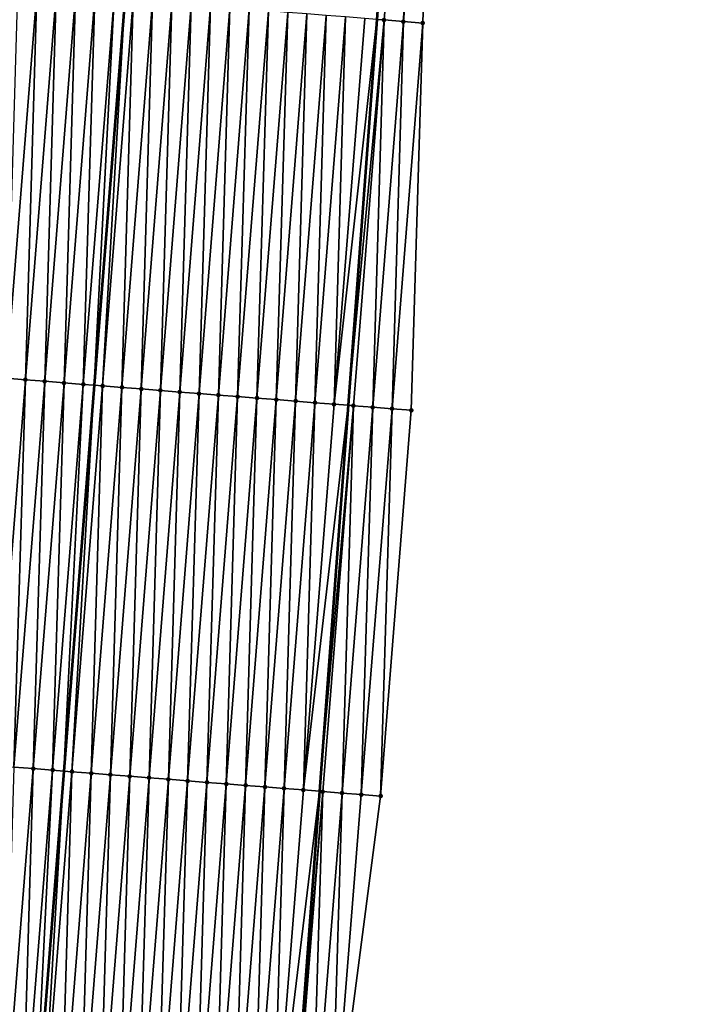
# Model space of a CAD drawing. Header units: feet. Extents: x 2017424 to 2024169, y 808042 to 818730.
# Tile 58 of 256: x 2023555 to 2023590, y 809853 to 809904. Entities that reach past the tile are written whole.
import ezdxf

# ---------------------------------------------------------------- set-up
doc = ezdxf.new("R2010")
doc.units = ezdxf.units.FT
doc.header["$MEASUREMENT"] = 0
for name, color, linetype, lineweight in [('EP_Travel Lane', 172, 'Continuous', 53), ('NB-Road Shots', 141, 'Continuous', 100), ('NB-Road X-Section', 40, 'Continuous', 13), ('STRIPING', 60, 'Continuous', 53)]:
    doc.layers.add(name, color=color, linetype=linetype, lineweight=lineweight)
doc.layers.add('I-77-MM15-17_NB-Surface-BORDER', color=7, linetype='Continuous')
doc.layers.add('I-77-MM15-17_NB-Surface-TIN', color=7, linetype='Continuous')

msp = doc.modelspace()

# ---------------------------------------------------------------- linework, layer by layer
at = {"layer": 'EP_Travel Lane'}
msp.add_polyline3d([(2023587.38081022, 810082.9393545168, 279.6303487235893), (2023585.718211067, 810063.0146571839, 279.1370583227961), (2023584.05558779, 810043.0896707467, 278.6548843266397), (2023582.513343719, 810023.2538621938, 278.1938752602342), (2023581.029418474, 810003.3140745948, 277.7291215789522), (2023579.545464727, 809983.3739040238, 277.2828828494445), (2023578.061524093, 809963.4339096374, 276.828121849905), (2023576.577568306, 809943.4937116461, 276.3832044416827), (2023575.093594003, 809923.5532648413, 275.9503223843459), (2023573.609587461, 809903.6123848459, 275.5384094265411), (2023572.125566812, 809883.6713152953, 275.1356553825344), (2023570.641507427, 809863.7297252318, 274.7580689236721), (2023569.15742506, 809843.7878263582, 274.3954352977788), (2023567.592539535, 809823.9393557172, 274.0622210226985), (2023565.968392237, 809804.0075395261, 273.7478977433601), (2023564.344225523, 809784.0754850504, 273.449519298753), (2023562.720081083, 809764.1437039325, 273.1328310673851)], dxfattribs=at)
at = {"layer": 'I-77-MM15-17_NB-Surface-BORDER', "color": 3, "linetype": 'Continuous', "lineweight": -3}
msp.add_polyline3d([(2023590.47309089, 810082.6807378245, 279.5483229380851), (2023588.793050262, 810062.7580426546, 279.0347510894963), (2023586.116415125, 810042.9178206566, 278.5810172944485), (2023584.503194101, 810023.0967757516, 278.1300830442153), (2023581.91952428, 810003.2438010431, 277.7008351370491), (2023580.737764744, 809983.2798798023, 277.2398256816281), (2023579.660353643, 809963.3079104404, 276.7663564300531), (2023578.156046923, 809943.36929621, 276.3231883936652), (2023576.569221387, 809923.4369396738, 275.8950075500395), (2023575.979260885, 809903.4254619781, 275.4553120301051), (2023575.389275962, 809883.413677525, 275.030450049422), (2023573.802363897, 809863.4802340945, 274.6548588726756), (2023571.218523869, 809843.6251213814, 274.3290665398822), (2023569.688583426, 809823.7818453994, 274.0004368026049), (2023567.184098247, 809803.9160691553, 273.7196817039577), (2023565.676787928, 809783.975177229, 273.4215958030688), (2023564.169498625, 809764.0345633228, 273.1048966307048)], dxfattribs=at)
at = {"layer": 'I-77-MM15-17_NB-Surface-TIN', "color": 128, "linetype": 'Continuous', "lineweight": -3}
for points in [[(2023573.985454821, 809903.5827497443, 275.5245654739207), (2023575.572314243, 809923.5155319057, 275.9321341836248), (2023573.609587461, 809903.6123848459, 275.5384094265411)], [(2023573.985454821, 809903.5827497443, 275.5245654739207), (2023574.982361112, 809903.5041468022, 275.4879575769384), (2023575.572314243, 809923.5155319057, 275.9321341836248)], [(2023574.982361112, 809903.5041468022, 275.4879575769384), (2023576.569221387, 809923.4369396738, 275.8950075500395), (2023575.572314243, 809923.5155319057, 275.9321341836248)], [(2023574.982361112, 809903.5041468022, 275.4879575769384), (2023575.979260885, 809903.4254619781, 275.4553120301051), (2023576.569221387, 809923.4369396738, 275.8950075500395)], [(2023554.454678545, 809885.0697996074, 275.5349864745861), (2023556.041551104, 809905.0027468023, 275.9345793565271), (2023555.044662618, 809905.0815733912, 275.960364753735)], [(2023554.454678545, 809885.0697996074, 275.5349864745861), (2023555.451571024, 809884.9910231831, 275.5067735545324), (2023556.041551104, 809905.0027468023, 275.9345793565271)], [(2023555.451571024, 809884.9910231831, 275.5067735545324), (2023557.038444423, 809904.9239809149, 275.9058565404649), (2023556.041551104, 809905.0027468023, 275.9345793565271)], [(2023555.451571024, 809884.9910231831, 275.5067735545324), (2023556.448459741, 809884.9121994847, 275.480848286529), (2023557.038444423, 809904.9239809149, 275.9058565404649)], [(2023556.448459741, 809884.9121994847, 275.480848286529), (2023558.035331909, 809904.8451417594, 275.8806792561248), (2023557.038444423, 809904.9239809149, 275.9058565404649)], [(2023556.448459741, 809884.9121994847, 275.480848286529), (2023557.445338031, 809884.8332448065, 275.4612612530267), (2023558.035331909, 809904.8451417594, 275.8806792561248)], [(2023557.445338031, 809884.8332448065, 275.4612612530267), (2023559.032212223, 809904.7662125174, 275.8598613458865), (2023558.035331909, 809904.8451417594, 275.8806792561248)], [(2023557.445338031, 809884.8332448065, 275.4612612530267), (2023558.442208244, 809884.7541886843, 275.4465832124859), (2023559.032212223, 809904.7662125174, 275.8598613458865)], [(2023558.442208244, 809884.7541886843, 275.4465832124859), (2023560.029085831, 809904.6871990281, 275.8431202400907), (2023559.032212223, 809904.7662125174, 275.8598613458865)], [(2023558.442208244, 809884.7541886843, 275.4465832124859), (2023559.009037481, 809884.709309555, 275.4347324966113), (2023560.029085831, 809904.6871990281, 275.8431202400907)], [(2023560.029085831, 809904.6871990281, 275.8431202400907), (2023559.009037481, 809884.709309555, 275.4347324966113), (2023560.579765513, 809904.643570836, 275.8329399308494)], [(2023559.439088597, 809884.6752599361, 275.4257414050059), (2023560.579765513, 809904.643570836, 275.8329399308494), (2023559.009037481, 809884.709309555, 275.4347324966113)], [(2023559.439088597, 809884.6752599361, 275.4257414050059), (2023561.025962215, 809904.6082204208, 275.8246911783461), (2023560.579765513, 809904.643570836, 275.8329399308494)], [(2023559.439088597, 809884.6752599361, 275.4257414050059), (2023560.435971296, 809884.5963606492, 275.4034739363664), (2023561.025962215, 809904.6082204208, 275.8246911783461)], [(2023560.435971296, 809884.5963606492, 275.4034739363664), (2023562.022844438, 809904.5293151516, 275.8027131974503), (2023561.025962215, 809904.6082204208, 275.8246911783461)], [(2023560.435971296, 809884.5963606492, 275.4034739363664), (2023561.432853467, 809884.5174547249, 275.381527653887), (2023562.022844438, 809904.5293151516, 275.8027131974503)], [(2023561.432853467, 809884.5174547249, 275.381527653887), (2023563.019726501, 809904.4504078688, 275.7808326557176), (2023562.022844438, 809904.5293151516, 275.8027131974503)], [(2023561.432853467, 809884.5174547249, 275.381527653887), (2023562.429735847, 809884.438551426, 275.3594543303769), (2023563.019726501, 809904.4504078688, 275.7808326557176)], [(2023562.429735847, 809884.438551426, 275.3594543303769), (2023564.016606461, 809904.371474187, 275.7602295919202), (2023563.019726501, 809904.4504078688, 275.7808326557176)], [(2023562.429735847, 809884.438551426, 275.3594543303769), (2023563.426612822, 809884.3595802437, 275.3406659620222), (2023564.016606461, 809904.371474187, 275.7602295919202)], [(2023563.426612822, 809884.3595802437, 275.3406659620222), (2023565.013483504, 809904.2925038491, 275.7414003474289), (2023564.016606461, 809904.371474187, 275.7602295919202)], [(2023563.426612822, 809884.3595802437, 275.3406659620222), (2023564.423487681, 809884.2805824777, 275.3231639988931), (2023565.013483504, 809904.2925038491, 275.7414003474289)], [(2023564.423487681, 809884.2805824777, 275.3231639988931), (2023566.01035963, 809904.2135219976, 275.723128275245), (2023565.013483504, 809904.2925038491, 275.7414003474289)], [(2023564.423487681, 809884.2805824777, 275.3231639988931), (2023565.420368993, 809884.2016657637, 275.301739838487), (2023566.01035963, 809904.2135219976, 275.723128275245)], [(2023565.420368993, 809884.2016657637, 275.301739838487), (2023567.007238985, 809904.1345807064, 275.7028934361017), (2023566.01035963, 809904.2135219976, 275.723128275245)], [(2023565.420368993, 809884.2016657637, 275.301739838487), (2023566.417255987, 809884.1228204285, 275.2768616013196), (2023567.007238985, 809904.1345807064, 275.7028934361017)], [(2023566.417255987, 809884.1228204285, 275.2768616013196), (2023568.004124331, 809904.0557146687, 275.6790170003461), (2023567.007238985, 809904.1345807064, 275.7028934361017)], [(2023566.417255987, 809884.1228204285, 275.2768616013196), (2023567.414145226, 809884.0440032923, 275.2506187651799), (2023568.004124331, 809904.0557146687, 275.6790170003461)], [(2023567.414145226, 809884.0440032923, 275.2506187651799), (2023569.001011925, 809903.9768768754, 275.653773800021), (2023568.004124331, 809904.0557146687, 275.6790170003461)], [(2023567.414145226, 809884.0440032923, 275.2506187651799), (2023568.411031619, 809883.9651504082, 275.2261058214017), (2023569.001011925, 809903.9768768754, 275.653773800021)], [(2023568.411031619, 809883.9651504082, 275.2261058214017), (2023569.997899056, 809903.8980332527, 275.6288126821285), (2023569.001011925, 809903.9768768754, 275.653773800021)], [(2023568.411031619, 809883.9651504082, 275.2261058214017), (2023569.407915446, 809883.886265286, 275.2031529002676), (2023569.997899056, 809903.8980332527, 275.6288126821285)], [(2023569.407915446, 809883.886265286, 275.2031529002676), (2023570.994782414, 809903.8191422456, 275.6061445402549), (2023569.997899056, 809903.8980332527, 275.6288126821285)], [(2023569.407915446, 809883.886265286, 275.2031529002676), (2023570.404797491, 809883.8073577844, 275.1812829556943), (2023570.994782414, 809903.8191422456, 275.6061445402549)], [(2023570.404797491, 809883.8073577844, 275.1812829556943), (2023571.991662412, 809903.7402090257, 275.5855191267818), (2023570.994782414, 809903.8191422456, 275.6061445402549)], [(2023570.404797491, 809883.8073577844, 275.1812829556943), (2023571.401679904, 809883.7284549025, 275.1591894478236), (2023571.991662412, 809903.7402090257, 275.5855191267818)], [(2023571.401679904, 809883.7284549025, 275.1591894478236), (2023572.988548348, 809903.6613504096, 275.5612835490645), (2023571.991662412, 809903.7402090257, 275.5855191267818)], [(2023571.401679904, 809883.7284549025, 275.1591894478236), (2023573.609587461, 809903.6123848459, 275.5384094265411), (2023572.988548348, 809903.6613504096, 275.5612835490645)], [(2023571.401679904, 809883.7284549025, 275.1591894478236), (2023572.125566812, 809883.6713152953, 275.1356553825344), (2023573.609587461, 809903.6123848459, 275.5384094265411)], [(2023573.985454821, 809903.5827497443, 275.5245654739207), (2023573.609587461, 809903.6123848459, 275.5384094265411), (2023572.125566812, 809883.6713152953, 275.1356553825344)], [(2023572.398579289, 809883.6497652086, 275.1267795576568), (2023573.985454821, 809903.5827497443, 275.5245654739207), (2023572.125566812, 809883.6713152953, 275.1356553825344)], [(2023572.398579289, 809883.6497652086, 275.1267795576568), (2023573.395481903, 809883.5711160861, 275.0924063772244), (2023573.985454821, 809903.5827497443, 275.5245654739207)], [(2023573.395481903, 809883.5711160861, 275.0924063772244), (2023574.982361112, 809903.5041468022, 275.4879575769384), (2023573.985454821, 809903.5827497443, 275.5245654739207)], [(2023573.395481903, 809883.5711160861, 275.0924063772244), (2023574.392378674, 809883.4923935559, 275.0615854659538), (2023574.982361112, 809903.5041468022, 275.4879575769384)], [(2023574.392378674, 809883.4923935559, 275.0615854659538), (2023575.979260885, 809903.4254619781, 275.4553120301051), (2023574.982361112, 809903.5041468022, 275.4879575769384)], [(2023574.392378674, 809883.4923935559, 275.0615854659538), (2023575.389275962, 809883.413677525, 275.030450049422), (2023575.979260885, 809903.4254619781, 275.4553120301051)], [(2023553.864636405, 809865.057296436, 275.1449013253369), (2023555.451571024, 809884.9910231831, 275.5067735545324), (2023554.454678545, 809885.0697996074, 275.5349864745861)], [(2023553.864636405, 809865.057296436, 275.1449013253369), (2023554.86152454, 809864.9784654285, 275.1193292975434), (2023555.451571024, 809884.9910231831, 275.5067735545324)], [(2023554.86152454, 809864.9784654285, 275.1193292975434), (2023556.448459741, 809884.9121994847, 275.480848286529), (2023555.451571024, 809884.9910231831, 275.5067735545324)], [(2023554.86152454, 809864.9784654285, 275.1193292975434), (2023555.858403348, 809864.8995172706, 275.0994263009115), (2023556.448459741, 809884.9121994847, 275.480848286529)], [(2023555.858403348, 809864.8995172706, 275.0994263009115), (2023557.445338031, 809884.8332448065, 275.4612612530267), (2023556.448459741, 809884.9121994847, 275.480848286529)], [(2023555.858403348, 809864.8995172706, 275.0994263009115), (2023556.855278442, 809864.8205224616, 275.0817808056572), (2023557.445338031, 809884.8332448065, 275.4612612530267)], [(2023556.855278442, 809864.8205224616, 275.0817808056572), (2023558.442208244, 809884.7541886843, 275.4465832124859), (2023557.445338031, 809884.8332448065, 275.4612612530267)], [(2023556.855278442, 809864.8205224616, 275.0817808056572), (2023557.438254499, 809864.7743509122, 275.0702646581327), (2023558.442208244, 809884.7541886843, 275.4465832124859)], [(2023558.442208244, 809884.7541886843, 275.4465832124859), (2023557.438254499, 809864.7743509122, 275.0702646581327), (2023559.009037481, 809884.709309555, 275.4347324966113)], [(2023557.852156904, 809864.7415699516, 275.0620884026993), (2023559.009037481, 809884.709309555, 275.4347324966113), (2023557.438254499, 809864.7743509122, 275.0702646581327)], [(2023557.852156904, 809864.7415699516, 275.0620884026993), (2023559.439088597, 809884.6752599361, 275.4257414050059), (2023559.009037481, 809884.709309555, 275.4347324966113)], [(2023557.852156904, 809864.7415699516, 275.0620884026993), (2023558.849040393, 809864.6626805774, 275.0393408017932), (2023559.439088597, 809884.6752599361, 275.4257414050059)], [(2023558.849040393, 809864.6626805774, 275.0393408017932), (2023560.435971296, 809884.5963606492, 275.4034739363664), (2023559.439088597, 809884.6752599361, 275.4257414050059)], [(2023558.849040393, 809864.6626805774, 275.0393408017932), (2023559.845923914, 809864.5837916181, 275.0165731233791), (2023560.435971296, 809884.5963606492, 275.4034739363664)], [(2023559.845923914, 809864.5837916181, 275.0165731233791), (2023561.432853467, 809884.5174547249, 275.381527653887), (2023560.435971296, 809884.5963606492, 275.4034739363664)], [(2023559.845923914, 809864.5837916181, 275.0165731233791), (2023560.842806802, 809864.5048947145, 274.9941898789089), (2023561.432853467, 809884.5174547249, 275.381527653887)], [(2023560.842806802, 809864.5048947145, 274.9941898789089), (2023562.429735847, 809884.438551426, 275.3594543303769), (2023561.432853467, 809884.5174547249, 275.381527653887)], [(2023560.842806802, 809864.5048947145, 274.9941898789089), (2023561.839683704, 809864.4259226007, 274.9754461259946), (2023562.429735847, 809884.438551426, 275.3594543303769)], [(2023561.839683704, 809864.4259226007, 274.9754461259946), (2023563.426612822, 809884.3595802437, 275.3406659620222), (2023562.429735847, 809884.438551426, 275.3594543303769)], [(2023561.839683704, 809864.4259226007, 274.9754461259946), (2023562.836559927, 809864.3469419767, 274.9571141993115), (2023563.426612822, 809884.3595802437, 275.3406659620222)], [(2023562.836559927, 809864.3469419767, 274.9571141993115), (2023564.423487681, 809884.2805824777, 275.3231639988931), (2023563.426612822, 809884.3595802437, 275.3406659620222)], [(2023562.836559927, 809864.3469419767, 274.9571141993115), (2023563.83343886, 809864.2679953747, 274.9371359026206), (2023564.423487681, 809884.2805824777, 275.3231639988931)], [(2023563.83343886, 809864.2679953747, 274.9371359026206), (2023565.420368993, 809884.2016657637, 275.301739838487), (2023564.423487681, 809884.2805824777, 275.3231639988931)], [(2023563.83343886, 809864.2679953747, 274.9371359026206), (2023564.830326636, 809864.1891598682, 274.9117815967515), (2023565.420368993, 809884.2016657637, 275.301739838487)], [(2023564.830326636, 809864.1891598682, 274.9117815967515), (2023566.417255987, 809884.1228204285, 275.2768616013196), (2023565.420368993, 809884.2016657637, 275.301739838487)], [(2023564.830326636, 809864.1891598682, 274.9117815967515), (2023565.827216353, 809864.1103487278, 274.8852481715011), (2023566.417255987, 809884.1228204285, 275.2768616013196)], [(2023565.827216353, 809864.1103487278, 274.8852481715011), (2023567.414145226, 809884.0440032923, 275.2506187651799), (2023566.417255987, 809884.1228204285, 275.2768616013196)], [(2023565.827216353, 809864.1103487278, 274.8852481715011), (2023566.824102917, 809864.0314979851, 274.8606311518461), (2023567.414145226, 809884.0440032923, 275.2506187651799)], [(2023566.824102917, 809864.0314979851, 274.8606311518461), (2023568.411031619, 809883.9651504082, 275.2261058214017), (2023567.414145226, 809884.0440032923, 275.2506187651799)], [(2023566.824102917, 809864.0314979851, 274.8606311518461), (2023567.820987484, 809863.9526221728, 274.8372272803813), (2023568.411031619, 809883.9651504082, 275.2261058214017)], [(2023567.820987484, 809863.9526221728, 274.8372272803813), (2023569.407915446, 809883.886265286, 275.2031529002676), (2023568.411031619, 809883.9651504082, 275.2261058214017)], [(2023567.820987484, 809863.9526221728, 274.8372272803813), (2023568.817874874, 809863.8737818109, 274.812107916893), (2023569.407915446, 809883.886265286, 275.2031529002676)], [(2023568.817874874, 809863.8737818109, 274.812107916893), (2023570.404797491, 809883.8073577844, 275.1812829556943), (2023569.407915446, 809883.886265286, 275.2031529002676)], [(2023568.817874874, 809863.8737818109, 274.812107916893), (2023569.814767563, 809863.7950080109, 274.7837675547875), (2023570.404797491, 809883.8073577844, 275.1812829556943)], [(2023569.814767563, 809863.7950080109, 274.7837675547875), (2023571.401679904, 809883.7284549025, 275.1591894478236), (2023570.404797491, 809883.8073577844, 275.1812829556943)], [(2023569.814767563, 809863.7950080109, 274.7837675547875), (2023572.125566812, 809883.6713152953, 275.1356553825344), (2023571.401679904, 809883.7284549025, 275.1591894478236)], [(2023569.814767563, 809863.7950080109, 274.7837675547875), (2023570.641507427, 809863.7297252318, 274.7580689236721), (2023572.125566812, 809883.6713152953, 275.1356553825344)], [(2023572.398579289, 809883.6497652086, 275.1267795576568), (2023572.125566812, 809883.6713152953, 275.1356553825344), (2023570.641507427, 809863.7297252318, 274.7580689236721)], [(2023570.811664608, 809863.7162889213, 274.7527797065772), (2023572.398579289, 809883.6497652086, 275.1267795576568), (2023570.641507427, 809863.7297252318, 274.7580689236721)], [(2023570.811664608, 809863.7162889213, 274.7527797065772), (2023571.8085626, 809863.6375817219, 274.7212164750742), (2023572.398579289, 809883.6497652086, 275.1267795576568)], [(2023571.8085626, 809863.6375817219, 274.7212164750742), (2023573.395481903, 809883.5711160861, 275.0924063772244), (2023572.398579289, 809883.6497652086, 275.1267795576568)], [(2023571.8085626, 809863.6375817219, 274.7212164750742), (2023572.805462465, 809863.5588980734, 274.6885135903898), (2023573.395481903, 809883.5711160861, 275.0924063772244)], [(2023572.805462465, 809863.5588980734, 274.6885135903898), (2023574.392378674, 809883.4923935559, 275.0615854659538), (2023573.395481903, 809883.5711160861, 275.0924063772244)], [(2023572.805462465, 809863.5588980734, 274.6885135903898), (2023573.802363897, 809863.4802340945, 274.6548588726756), (2023574.392378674, 809883.4923935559, 275.0615854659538)], [(2023573.802363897, 809863.4802340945, 274.6548588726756), (2023575.389275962, 809883.413677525, 275.030450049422), (2023574.392378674, 809883.4923935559, 275.0615854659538)], [(2023554.271458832, 809844.9656662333, 274.7435730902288), (2023555.858403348, 809864.8995172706, 275.0994263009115), (2023554.86152454, 809864.9784654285, 275.1193292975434)], [(2023554.271458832, 809844.9656662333, 274.7435730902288), (2023555.268329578, 809844.8866168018, 274.7285710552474), (2023555.858403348, 809864.8995172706, 275.0994263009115)], [(2023555.268329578, 809844.8866168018, 274.7285710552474), (2023556.855278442, 809864.8205224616, 275.0817808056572), (2023555.858403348, 809864.8995172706, 275.0994263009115)], [(2023555.268329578, 809844.8866168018, 274.7285710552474), (2023555.867459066, 809844.8392342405, 274.7134499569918), (2023556.855278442, 809864.8205224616, 275.0817808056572)], [(2023556.855278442, 809864.8205224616, 275.0817808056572), (2023555.867459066, 809844.8392342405, 274.7134499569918), (2023557.438254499, 809864.7743509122, 275.0702646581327)], [(2023556.265217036, 809844.8077772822, 274.7034111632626), (2023557.438254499, 809864.7743509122, 275.0702646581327), (2023555.867459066, 809844.8392342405, 274.7134499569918)], [(2023556.265217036, 809844.8077772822, 274.7034111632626), (2023557.852156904, 809864.7415699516, 275.0620884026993), (2023557.438254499, 809864.7743509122, 275.0702646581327)], [(2023556.265217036, 809844.8077772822, 274.7034111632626), (2023557.262101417, 809844.7288991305, 274.6801207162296), (2023557.852156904, 809864.7415699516, 275.0620884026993)], [(2023557.262101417, 809844.7288991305, 274.6801207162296), (2023558.849040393, 809864.6626805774, 275.0393408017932), (2023557.852156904, 809864.7415699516, 275.0620884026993)], [(2023557.262101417, 809844.7288991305, 274.6801207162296), (2023558.258986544, 809844.650030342, 274.6563771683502), (2023558.849040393, 809864.6626805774, 275.0393408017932)], [(2023558.258986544, 809844.650030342, 274.6563771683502), (2023559.845923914, 809864.5837916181, 275.0165731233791), (2023558.849040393, 809864.6626805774, 275.0393408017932)], [(2023558.258986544, 809844.650030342, 274.6563771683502), (2023559.255872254, 809844.5711688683, 274.6322796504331), (2023559.845923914, 809864.5837916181, 275.0165731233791)], [(2023559.255872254, 809844.5711688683, 274.6322796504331), (2023560.842806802, 809864.5048947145, 274.9941898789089), (2023559.845923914, 809864.5837916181, 275.0165731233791)], [(2023559.255872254, 809844.5711688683, 274.6322796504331), (2023560.252748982, 809844.4921945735, 274.6136416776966), (2023560.842806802, 809864.5048947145, 274.9941898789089)], [(2023560.252748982, 809844.4921945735, 274.6136416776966), (2023561.839683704, 809864.4259226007, 274.9754461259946), (2023560.842806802, 809864.5048947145, 274.9941898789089)], [(2023560.252748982, 809844.4921945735, 274.6136416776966), (2023561.249623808, 809844.4131964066, 274.596158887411), (2023561.839683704, 809864.4259226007, 274.9754461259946)], [(2023561.249623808, 809844.4131964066, 274.596158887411), (2023562.836559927, 809864.3469419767, 274.9571141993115), (2023561.839683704, 809864.4259226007, 274.9754461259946)], [(2023561.249623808, 809844.4131964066, 274.596158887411), (2023562.246506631, 809844.3342986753, 274.5738159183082), (2023562.836559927, 809864.3469419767, 274.9571141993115)], [(2023562.246506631, 809844.3342986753, 274.5738159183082), (2023563.83343886, 809864.2679953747, 274.9371359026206), (2023562.836559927, 809864.3469419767, 274.9571141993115)], [(2023562.246506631, 809844.3342986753, 274.5738159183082), (2023563.24339334, 809844.2554497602, 274.5491106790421), (2023563.83343886, 809864.2679953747, 274.9371359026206)], [(2023563.24339334, 809844.2554497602, 274.5491106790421), (2023564.830326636, 809864.1891598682, 274.9117815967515), (2023563.83343886, 809864.2679953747, 274.9371359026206)], [(2023563.24339334, 809844.2554497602, 274.5491106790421), (2023564.240281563, 809844.1766198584, 274.5234853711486), (2023564.830326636, 809864.1891598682, 274.9117815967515)], [(2023564.240281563, 809844.1766198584, 274.5234853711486), (2023565.827216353, 809864.1103487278, 274.8852481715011), (2023564.830326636, 809864.1891598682, 274.9117815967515)], [(2023564.240281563, 809844.1766198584, 274.5234853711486), (2023565.237169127, 809844.0977816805, 274.4982605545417), (2023565.827216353, 809864.1103487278, 274.8852481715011)], [(2023565.237169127, 809844.0977816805, 274.4982605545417), (2023566.824102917, 809864.0314979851, 274.8606311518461), (2023565.827216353, 809864.1103487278, 274.8852481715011)], [(2023565.237169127, 809844.0977816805, 274.4982605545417), (2023566.234056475, 809844.0189407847, 274.4731672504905), (2023566.824102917, 809864.0314979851, 274.8606311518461)], [(2023566.234056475, 809844.0189407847, 274.4731672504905), (2023567.820987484, 809863.9526221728, 274.8372272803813), (2023566.824102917, 809864.0314979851, 274.8606311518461)], [(2023566.234056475, 809844.0189407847, 274.4731672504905), (2023567.230944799, 809843.9401121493, 274.4474806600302), (2023567.820987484, 809863.9526221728, 274.8372272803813)], [(2023567.230944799, 809843.9401121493, 274.4474806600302), (2023568.817874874, 809863.8737818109, 274.812107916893), (2023567.820987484, 809863.9526221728, 274.8372272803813)], [(2023567.230944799, 809843.9401121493, 274.4474806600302), (2023568.227834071, 809843.8612954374, 274.4212170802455), (2023568.817874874, 809863.8737818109, 274.812107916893)], [(2023568.227834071, 809843.8612954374, 274.4212170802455), (2023569.814767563, 809863.7950080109, 274.7837675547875), (2023568.817874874, 809863.8737818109, 274.812107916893)], [(2023568.227834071, 809843.8612954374, 274.4212170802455), (2023570.641507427, 809863.7297252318, 274.7580689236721), (2023569.814767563, 809863.7950080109, 274.7837675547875)], [(2023568.227834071, 809843.8612954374, 274.4212170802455), (2023569.15742506, 809843.7878263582, 274.3954352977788), (2023570.641507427, 809863.7297252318, 274.7580689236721)], [(2023570.811664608, 809863.7162889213, 274.7527797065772), (2023570.641507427, 809863.7297252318, 274.7580689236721), (2023569.15742506, 809843.7878263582, 274.3954352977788)], [(2023569.224725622, 809843.7825073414, 274.3935687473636), (2023570.811664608, 809863.7162889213, 274.7527797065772), (2023569.15742506, 809843.7878263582, 274.3954352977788)], [(2023569.224725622, 809843.7825073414, 274.3935687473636), (2023570.221622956, 809843.7037918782, 274.362405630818), (2023570.811664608, 809863.7162889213, 274.7527797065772)], [(2023570.221622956, 809843.7037918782, 274.362405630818), (2023571.8085626, 809863.6375817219, 274.7212164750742), (2023570.811664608, 809863.7162889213, 274.7527797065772)], [(2023570.221622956, 809843.7037918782, 274.362405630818), (2023571.218523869, 809843.6251213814, 274.3290665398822), (2023571.8085626, 809863.6375817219, 274.7212164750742)], [(2023571.218523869, 809843.6251213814, 274.3290665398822), (2023572.805462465, 809863.5588980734, 274.6885135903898), (2023571.8085626, 809863.6375817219, 274.7212164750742)], [(2023571.218523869, 809843.6251213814, 274.3290665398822), (2023573.802363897, 809863.4802340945, 274.6548588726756), (2023572.805462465, 809863.5588980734, 274.6885135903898)]]:
    msp.add_3dface(points, dxfattribs=at)
at = {"layer": 'NB-Road Shots', "lineweight": 100}
for p in [(2023573.985454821, 809903.5827497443, 275.5245654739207), (2023574.982361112, 809903.5041468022, 275.4879575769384), (2023575.979260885, 809903.4254619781, 275.4553120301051), (2023555.451571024, 809884.9910231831, 275.5067735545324), (2023556.448459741, 809884.9121994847, 275.480848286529), (2023557.445338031, 809884.8332448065, 275.4612612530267), (2023558.442208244, 809884.7541886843, 275.4465832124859), (2023559.439088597, 809884.6752599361, 275.4257414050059), (2023560.435971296, 809884.5963606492, 275.4034739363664), (2023561.432853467, 809884.5174547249, 275.381527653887), (2023562.429735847, 809884.438551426, 275.3594543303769), (2023563.426612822, 809884.3595802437, 275.3406659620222), (2023564.423487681, 809884.2805824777, 275.3231639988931), (2023565.420368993, 809884.2016657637, 275.301739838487), (2023566.417255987, 809884.1228204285, 275.2768616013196), (2023567.414145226, 809884.0440032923, 275.2506187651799), (2023568.411031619, 809883.9651504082, 275.2261058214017), (2023569.407915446, 809883.886265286, 275.2031529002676), (2023570.404797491, 809883.8073577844, 275.1812829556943), (2023571.401679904, 809883.7284549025, 275.1591894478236), (2023572.398579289, 809883.6497652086, 275.1267795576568), (2023573.395481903, 809883.5711160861, 275.0924063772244), (2023574.392378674, 809883.4923935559, 275.0615854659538), (2023575.389275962, 809883.413677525, 275.030450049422), (2023555.858403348, 809864.8995172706, 275.0994263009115), (2023556.855278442, 809864.8205224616, 275.0817808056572), (2023557.852156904, 809864.7415699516, 275.0620884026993), (2023558.849040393, 809864.6626805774, 275.0393408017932), (2023559.845923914, 809864.5837916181, 275.0165731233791), (2023560.842806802, 809864.5048947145, 274.9941898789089), (2023561.839683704, 809864.4259226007, 274.9754461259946), (2023562.836559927, 809864.3469419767, 274.9571141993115), (2023563.83343886, 809864.2679953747, 274.9371359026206), (2023564.830326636, 809864.1891598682, 274.9117815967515), (2023565.827216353, 809864.1103487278, 274.8852481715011), (2023566.824102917, 809864.0314979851, 274.8606311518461), (2023567.820987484, 809863.9526221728, 274.8372272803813), (2023568.817874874, 809863.8737818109, 274.812107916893), (2023569.814767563, 809863.7950080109, 274.7837675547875), (2023570.811664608, 809863.7162889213, 274.7527797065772), (2023571.8085626, 809863.6375817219, 274.7212164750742), (2023572.805462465, 809863.5588980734, 274.6885135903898), (2023573.802363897, 809863.4802340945, 274.6548588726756)]:
    msp.add_point(p, dxfattribs=at)
at = {"layer": 'NB-Road X-Section', "extrusion": (0.07934239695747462, 0.9966319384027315, 0.02072591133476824), "elevation": 967736.6985196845, "flags": 128}
msp.add_lwpolyline([(-1952920.268226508, -19786.01982834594), (-1952919.268226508, -19785.98717578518), (-1952918.268226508, -19785.95056002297), (-1952917.268226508, -19785.91383405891), (-1952916.268226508, -19785.88959327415), (-1952915.268226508, -19785.86896342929), (-1952914.268226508, -19785.84629041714), (-1952913.268226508, -19785.82132393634), (-1952912.268226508, -19785.79607531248), (-1952911.268226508, -19785.77219374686), (-1952910.268226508, -19785.75195456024), (-1952909.268226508, -19785.73367856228), (-1952908.268226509, -19785.71484527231), (-1952907.268226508, -19785.69423778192), (-1952906.268226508, -19785.67235253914), (-1952905.268226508, -19785.65036983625), (-1952904.268226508, -19785.631936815), (-1952903.268226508, -19785.61519211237), (-1952902.268226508, -19785.59436972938), (-1952901.268226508, -19785.56918703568), (-1952900.268226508, -19785.54045804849), (-1952899.268226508, -19785.51466711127), (-1952898.268226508, -19785.49388009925), (-1952897.268226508, -19785.47630863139), (-1952896.268226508, -19785.45736391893), (-1952895.268226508, -19785.4351982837), (-1952894.268226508, -19785.40624731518), (-1952893.268226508, -19785.3832238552), (-1952892.752629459, -19785.37613633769), (-1952892.704248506, -19785.37600761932), (-1952892.313867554, -19785.38046398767), (-1952892.268226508, -19785.38143543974), (-1952891.268226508, -19785.40172604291), (-1952890.268226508, -19785.42572562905), (-1952889.268226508, -19785.454926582), (-1952888.268226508, -19785.47441024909), (-1952887.268226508, -19785.48999076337), (-1952886.268226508, -19785.51072275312), (-1952885.268226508, -19785.54024737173), (-1952884.268226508, -19785.56947930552), (-1952883.268226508, -19785.59450708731), (-1952882.268226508, -19785.62081208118), (-1952881.268226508, -19785.63859681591), (-1952880.268226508, -19785.66644468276), (-1952879.268226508, -19785.7090672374), (-1952878.268226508, -19785.7312659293), (-1952877.268226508, -19785.76041647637), (-1952876.268226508, -19785.78468737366), (-1952875.268226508, -19785.80808617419)], dxfattribs=at)
at = {"layer": 'NB-Road X-Section', "extrusion": (0.07934239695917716, 0.9966319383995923, 0.02072591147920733), "elevation": 967716.6985206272, "flags": 128}
msp.add_lwpolyline([(-1952921.268224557, -19786.03031420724), (-1952920.268224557, -19785.99917210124), (-1952919.268224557, -19785.96834456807), (-1952918.268224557, -19785.93396400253), (-1952917.268224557, -19785.90154714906), (-1952916.268224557, -19785.87944889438), (-1952915.268224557, -19785.85757425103), (-1952914.268224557, -19785.83461639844), (-1952913.268224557, -19785.81009818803), (-1952912.268224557, -19785.7838497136), (-1952911.268224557, -19785.75896613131), (-1952910.268224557, -19785.73753736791), (-1952909.268224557, -19785.72003164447), (-1952908.268224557, -19785.70123923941), (-1952907.268224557, -19785.67916117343), (-1952906.268224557, -19785.65721017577), (-1952905.268224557, -19785.63493792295), (-1952904.268224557, -19785.61409163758), (-1952903.268224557, -19785.59941044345), (-1952902.268224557, -19785.57981920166), (-1952901.268224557, -19785.55388836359), (-1952900.268224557, -19785.52566938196), (-1952899.268224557, -19785.50032602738), (-1952898.268224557, -19785.47820437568), (-1952897.268224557, -19785.46198510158), (-1952896.268224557, -19785.44356774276), (-1952895.268224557, -19785.42084887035), (-1952894.268224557, -19785.3925813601), (-1952893.268224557, -19785.36502288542), (-1952892.788408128, -19785.35765246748), (-1952892.711360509, -19785.3575051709), (-1952892.31126527, -19785.36371329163), (-1952892.268224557, -19785.36473807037), (-1952891.268224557, -19785.38644096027), (-1952890.268224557, -19785.41055098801), (-1952889.268224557, -19785.43181599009), (-1952888.268224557, -19785.4508483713), (-1952887.268224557, -19785.46697987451), (-1952886.268224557, -19785.48937446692), (-1952885.268224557, -19785.51546585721), (-1952884.268224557, -19785.54101699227), (-1952883.268224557, -19785.56547734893), (-1952882.268224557, -19785.58777417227), (-1952881.268224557, -19785.60352307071), (-1952880.268224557, -19785.63654155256), (-1952879.268224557, -19785.68534401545), (-1952878.268224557, -19785.70465389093), (-1952877.268224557, -19785.73506500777), (-1952876.268224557, -19785.76435468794), (-1952875.268224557, -19785.78496591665)], dxfattribs=at)
at = {"layer": 'NB-Road X-Section', "extrusion": (0.079342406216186, 0.996631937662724, 0.0207259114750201), "elevation": 967696.7166558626, "flags": 128}
msp.add_lwpolyline([(-1952921.25923437, -19785.99175068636), (-1952920.25923437, -19785.9580887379), (-1952919.25923437, -19785.92537882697), (-1952918.25923437, -19785.89380881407), (-1952917.25923437, -19785.8628143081), (-1952916.259234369, -19785.83446785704), (-1952915.25923437, -19785.80934309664), (-1952914.25923437, -19785.78593419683), (-1952913.25923437, -19785.76131188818), (-1952912.25923437, -19785.73477276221), (-1952911.25923437, -19785.70941300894), (-1952910.25923437, -19785.68943041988), (-1952909.25923437, -19785.67109455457), (-1952908.25923437, -19785.65234677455), (-1952907.25923437, -19785.62995872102), (-1952906.25923437, -19785.60718615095), (-1952905.25923437, -19785.5844336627), (-1952904.25923437, -19785.56473702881), (-1952903.25923437, -19785.54708774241), (-1952902.25923437, -19785.52718046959), (-1952901.25923437, -19785.50160294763), (-1952900.25923437, -19785.47442163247), (-1952899.25923437, -19785.4501231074), (-1952898.25923437, -19785.42931734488), (-1952897.25923437, -19785.41144512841), (-1952896.25923437, -19785.39372042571), (-1952895.25923437, -19785.37160654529), (-1952894.25923437, -19785.34144814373), (-1952893.25923437, -19785.3183614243), (-1952892.801419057, -19785.31177226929), (-1952892.731419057, -19785.31166677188), (-1952892.25923437, -19785.31796040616), (-1952891.608180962, -19785.33189697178), (-1952891.25923437, -19785.34009259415), (-1952890.25923437, -19785.36796226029), (-1952889.25923437, -19785.3910013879), (-1952888.25923437, -19785.4138819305), (-1952887.25923437, -19785.43161806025), (-1952886.25923437, -19785.45446841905), (-1952885.25923437, -19785.48043188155), (-1952884.25923437, -19785.50805646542), (-1952883.25923437, -19785.5330247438), (-1952882.25923437, -19785.55811382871), (-1952881.25923437, -19785.57594612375), (-1952880.25923437, -19785.61454181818), (-1952879.25923437, -19785.66226417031), (-1952878.25923437, -19785.684106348), (-1952877.25923437, -19785.71562024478), (-1952876.25923437, -19785.7462860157)], dxfattribs=at)
at = {"layer": 'STRIPING'}
msp.add_polyline3d([(2023574.972006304, 810083.9779944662, 279.9268891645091), (2023573.291960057, 810064.0552394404, 279.4156228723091), (2023571.611831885, 810044.1315129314, 278.9417016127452), (2023570.003709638, 810024.2437566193, 278.482599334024), (2023568.433080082, 810004.3107451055, 278.0239224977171), (2023566.862422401, 809984.3773766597, 277.5825126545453), (2023565.291768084, 809964.4440509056, 277.1390370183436), (2023563.7211171, 809944.5107674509, 276.6935124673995), (2023562.150453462, 809924.5773234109, 276.2557583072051), (2023560.579765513, 809904.643570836, 275.8329399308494), (2023559.009037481, 809884.709309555, 275.4347324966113), (2023557.438254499, 809864.7743509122, 275.0702646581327), (2023555.867459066, 809844.8392342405, 274.7134499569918), (2023554.328845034, 809824.9373063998, 274.3711929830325), (2023552.805108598, 809804.9978612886, 274.0594579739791), (2023551.281365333, 809785.0583268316, 273.7536979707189), (2023549.757620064, 809765.1187661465, 273.4497015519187)], dxfattribs=at)

doc.saveas('drawing.dxf')
